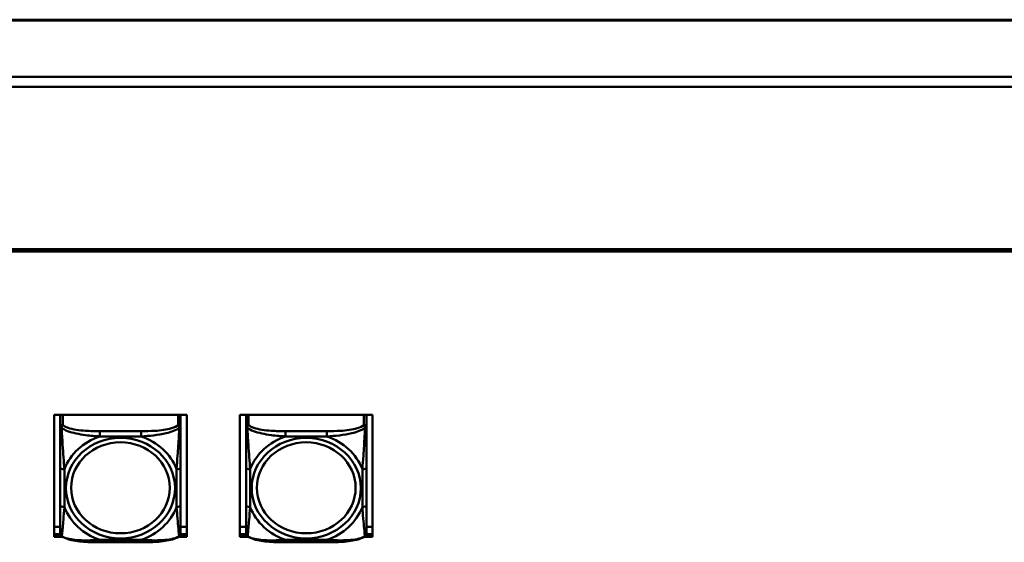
# Model space of a CAD drawing. Header units: inches. Extents: x 0.8 to 75.7, y -7.8 to 49.3.
# Tile 220 of 256: x 47.4 to 52.2, y 24.1 to 26.7. Entities that reach past the tile are written whole.
import ezdxf

# ---------------------------------------------------------------- set-up
doc = ezdxf.new("R2010")
doc.units = ezdxf.units.IN
doc.header["$MEASUREMENT"] = 0
doc.layers.add('Visible Edges(ROSSANSI)', color=7, linetype='Continuous', lineweight=50)
doc.layers.add('Visible Tangent Edges(ROSSANSI)', color=7, linetype='Continuous', lineweight=50)

msp = doc.modelspace()

# ---------------------------------------------------------------- linework, layer by layer
at = {"layer": 'Visible Edges(ROSSANSI)'}
for p, q in [((32.4542, 26.654), (69.6442, 26.654)), ((69.9424, 26.3737), (32.156, 26.3737)), ((69.9424, 26.325), (32.156, 26.325)), ((33.0242, 25.5272), (56.0803, 25.5272)), ((56.0703, 25.5172), (33.0342, 25.5172)), ((47.5612, 24.7152), (48.2118, 24.7152)), ((47.5612, 24.1161), (47.5612, 24.7152)), ((47.5912, 24.707), (47.5912, 24.6558)), ((48.1818, 24.6558), (48.1818, 24.707)), ((48.2118, 24.7152), (48.2118, 24.1161)), ((48.4732, 24.7152), (49.1238, 24.7152)), ((48.4732, 24.1161), (48.4732, 24.7152)), ((48.5032, 24.7152), (48.5032, 24.7124)), ((48.5032, 24.707), (48.5032, 24.7124)), ((48.5032, 24.707), (48.5032, 24.6558)), ((49.0938, 24.7124), (49.0938, 24.7152)), ((49.0938, 24.7124), (49.0938, 24.707)), ((49.0938, 24.6558), (49.0938, 24.707)), ((49.1238, 24.7152), (49.1238, 24.1161)), ((47.5912, 24.4562), (47.5912, 24.2699)), ((48.1818, 24.2699), (48.1818, 24.4562)), ((48.5032, 24.4562), (48.5032, 24.2699)), ((49.0938, 24.2699), (49.0938, 24.4562)), ((47.5612, 24.1652), (47.5912, 24.1652)), ((47.5917, 24.129), (47.5612, 24.129)), ((47.5612, 24.1282), (47.5919, 24.1282)), ((48.1811, 24.1282), (48.2118, 24.1282)), ((48.2118, 24.129), (48.1813, 24.129)), ((48.1818, 24.1652), (48.2118, 24.1652)), ((48.4732, 24.1652), (48.5032, 24.1652)), ((48.5037, 24.129), (48.4732, 24.129)), ((48.4732, 24.1282), (48.5039, 24.1282)), ((49.0931, 24.1282), (49.1238, 24.1282)), ((49.1238, 24.129), (49.0933, 24.129)), ((49.0938, 24.1652), (49.1238, 24.1652)), ((47.6027, 24.1161), (47.5612, 24.1161)), ((47.9876, 24.0896), (47.7853, 24.0896)), ((48.2118, 24.1161), (48.1703, 24.1161)), ((48.5147, 24.1161), (48.4732, 24.1161)), ((48.8996, 24.0896), (48.6973, 24.0896)), ((49.1238, 24.1161), (49.0823, 24.1161))]:
    msp.add_line(p, q, dxfattribs=at)
for centre, start, end in [((47.6109, 24.1334), 180, 198.3045), ((48.1621, 24.1334), 341.6955, 0), ((48.5229, 24.1334), 180, 198.3045), ((49.0741, 24.1334), 341.6955, 0)]:
    msp.add_arc(centre, 0.0197, start, end, dxfattribs=at)
for centre, major_axis, start_param, end_param in [((47.603, 24.707), (-0.0118, 0), 5.432468, 6.283185), ((48.17, 24.707), (0.0118, 0), 0, 0.850717), ((48.515, 24.707), (-0.0118, 0), 5.432468, 6.283185), ((48.5091, 24.7124), (-0.00591, 0), 5.755551, 6.283185), ((49.082, 24.707), (0.0118, 0), 0, 0.850717), ((49.0879, 24.7124), (0.00591, 0), 0, 0.527635)]:
    msp.add_ellipse(centre, major_axis=major_axis, ratio=0.920845, start_param=start_param, end_param=end_param, dxfattribs=at)
for points, knots in [([(47.5912, 24.6558), (47.5912, 24.6434), (47.5912, 24.6258), (47.5912, 24.6072), (47.5912, 24.5786), (47.5912, 24.5483), (47.5912, 24.5198), (47.5912, 24.498), (47.5912, 24.4768), (47.5912, 24.4562)], [-0.7968224, -0.7968224, -0.7968224, -0.7968224, -0.6514613, -0.6514613, -0.6514613, -0.427691, -0.427691, -0.427691, -0.2569517, -0.2569517, -0.2569517, -0.2569517]), ([(48.1818, 24.4562), (48.1818, 24.478), (48.1818, 24.5004), (48.1818, 24.5235), (48.1818, 24.5537), (48.1818, 24.5862), (48.1818, 24.6158), (48.1818, 24.6311), (48.1818, 24.6453), (48.1818, 24.6558)], [0.2569537, 0.2569537, 0.2569537, 0.2569537, 0.4371919, 0.4371919, 0.4371919, 0.6739428, 0.6739428, 0.6739428, 0.7963818, 0.7963818, 0.7963818, 0.7963818]), ([(48.5032, 24.6558), (48.5032, 24.6434), (48.5032, 24.6258), (48.5032, 24.6072), (48.5032, 24.5786), (48.5032, 24.5483), (48.5032, 24.5198), (48.5032, 24.498), (48.5032, 24.4768), (48.5032, 24.4562)], [-0.7968224, -0.7968224, -0.7968224, -0.7968224, -0.6514613, -0.6514613, -0.6514613, -0.427691, -0.427691, -0.427691, -0.2569517, -0.2569517, -0.2569517, -0.2569517]), ([(49.0938, 24.4562), (49.0938, 24.478), (49.0938, 24.5004), (49.0938, 24.5235), (49.0938, 24.5537), (49.0938, 24.5862), (49.0938, 24.6158), (49.0938, 24.6311), (49.0938, 24.6453), (49.0938, 24.6558)], [0.2569537, 0.2569537, 0.2569537, 0.2569537, 0.4371919, 0.4371919, 0.4371919, 0.6739428, 0.6739428, 0.6739428, 0.7963818, 0.7963818, 0.7963818, 0.7963818]), ([(47.5912, 24.2699), (47.5912, 24.2481), (47.5912, 24.2264), (47.5912, 24.2064), (47.5912, 24.1802), (47.5912, 24.1558), (47.5912, 24.1426), (47.5912, 24.1368), (47.5912, 24.1334), (47.5912, 24.1334)], [0.2569537, 0.2569537, 0.2569537, 0.2569537, 0.4371919, 0.4371919, 0.4371919, 0.6739428, 0.6739428, 0.6739428, 0.7768895, 0.7768895, 0.7768895, 0.7768895]), ([(48.1818, 24.1334), (48.1818, 24.1335), (48.1818, 24.1385), (48.1818, 24.1467), (48.1818, 24.1613), (48.1818, 24.1846), (48.1818, 24.2096), (48.1818, 24.2287), (48.1818, 24.2493), (48.1818, 24.2699)], [-0.7772577, -0.7772577, -0.7772577, -0.7772577, -0.6514613, -0.6514613, -0.6514613, -0.427691, -0.427691, -0.427691, -0.2569517, -0.2569517, -0.2569517, -0.2569517]), ([(48.5032, 24.2699), (48.5032, 24.2481), (48.5032, 24.2264), (48.5032, 24.2064), (48.5032, 24.1802), (48.5032, 24.1558), (48.5032, 24.1426), (48.5032, 24.1368), (48.5032, 24.1334), (48.5032, 24.1334)], [0.2569537, 0.2569537, 0.2569537, 0.2569537, 0.4371919, 0.4371919, 0.4371919, 0.6739428, 0.6739428, 0.6739428, 0.7768895, 0.7768895, 0.7768895, 0.7768895]), ([(49.0938, 24.1334), (49.0938, 24.1335), (49.0938, 24.1385), (49.0938, 24.1467), (49.0938, 24.1613), (49.0938, 24.1846), (49.0938, 24.2096), (49.0938, 24.2287), (49.0938, 24.2493), (49.0938, 24.2699)], [-0.7772577, -0.7772577, -0.7772577, -0.7772577, -0.6514613, -0.6514613, -0.6514613, -0.427691, -0.427691, -0.427691, -0.2569517, -0.2569517, -0.2569517, -0.2569517]), ([(47.5982, 24.1191), (47.5975, 24.1195), (47.597, 24.12), (47.5959, 24.121), (47.5954, 24.1216), (47.5945, 24.1227), (47.5941, 24.1232), (47.5934, 24.1244), (47.5931, 24.125), (47.5926, 24.1261), (47.5924, 24.1267), (47.5922, 24.1272)], [0.00778279, 0.00778279, 0.00778279, 0.00778279, 0.01268581, 0.01268581, 0.01758884, 0.01758884, 0.02249186, 0.02249186, 0.02739489, 0.02739489, 0.03229791, 0.03229791, 0.03229791, 0.03229791]), ([(48.1748, 24.1191), (48.1754, 24.1195), (48.176, 24.12), (48.1771, 24.121), (48.1776, 24.1216), (48.1785, 24.1227), (48.1789, 24.1232), (48.1796, 24.1244), (48.1799, 24.125), (48.1804, 24.1261), (48.1806, 24.1267), (48.1808, 24.1272)], [0.00778279, 0.00778279, 0.00778279, 0.00778279, 0.01268581, 0.01268581, 0.01758884, 0.01758884, 0.02249186, 0.02249186, 0.02739489, 0.02739489, 0.03229791, 0.03229791, 0.03229791, 0.03229791]), ([(48.5102, 24.1191), (48.5095, 24.1195), (48.509, 24.12), (48.5079, 24.121), (48.5074, 24.1216), (48.5065, 24.1227), (48.5061, 24.1232), (48.5054, 24.1244), (48.5051, 24.125), (48.5046, 24.1261), (48.5044, 24.1267), (48.5042, 24.1272)], [0.00778279, 0.00778279, 0.00778279, 0.00778279, 0.01268581, 0.01268581, 0.01758884, 0.01758884, 0.02249186, 0.02249186, 0.02739489, 0.02739489, 0.03229791, 0.03229791, 0.03229791, 0.03229791]), ([(49.0868, 24.1191), (49.0874, 24.1195), (49.088, 24.12), (49.0891, 24.121), (49.0896, 24.1216), (49.0905, 24.1227), (49.0909, 24.1232), (49.0916, 24.1244), (49.0919, 24.125), (49.0924, 24.1261), (49.0926, 24.1267), (49.0928, 24.1272)], [0.00778279, 0.00778279, 0.00778279, 0.00778279, 0.01268581, 0.01268581, 0.01758884, 0.01758884, 0.02249186, 0.02249186, 0.02739489, 0.02739489, 0.03229791, 0.03229791, 0.03229791, 0.03229791]), ([(47.7853, 24.0896), (47.7722, 24.0896), (47.7588, 24.0897), (47.7321, 24.0904), (47.7187, 24.091), (47.6922, 24.0931), (47.679, 24.0945), (47.6533, 24.0986), (47.6409, 24.1012), (47.6178, 24.1083), (47.6073, 24.1126), (47.5982, 24.1191)], [0.2569517, 0.2569517, 0.2569517, 0.2569517, 0.3566171, 0.3566171, 0.4562825, 0.4562825, 0.5559479, 0.5559479, 0.6556133, 0.6556133, 0.7552787, 0.7552787, 0.7552787, 0.7552787]), ([(48.1748, 24.1191), (48.1675, 24.1139), (48.1591, 24.1101), (48.1388, 24.1029), (48.1267, 24.1), (48.1013, 24.0955), (48.0881, 24.0938), (48.0617, 24.0915), (48.0484, 24.0908), (48.0217, 24.0898), (48.0083, 24.0897), (47.9926, 24.0896), (47.9901, 24.0896), (47.9876, 24.0896)], [-0.7548595, -0.7548595, -0.7548595, -0.7548595, -0.6739618, -0.6739618, -0.5743807, -0.5743807, -0.4747996, -0.4747996, -0.3752184, -0.3752184, -0.2756373, -0.2756373, -0.2569537, -0.2569537, -0.2569537, -0.2569537]), ([(48.6973, 24.0896), (48.6842, 24.0896), (48.6708, 24.0897), (48.6441, 24.0904), (48.6307, 24.091), (48.6042, 24.0931), (48.591, 24.0945), (48.5653, 24.0986), (48.5529, 24.1012), (48.5298, 24.1083), (48.5193, 24.1126), (48.5102, 24.1191)], [0.2569517, 0.2569517, 0.2569517, 0.2569517, 0.3566171, 0.3566171, 0.4562825, 0.4562825, 0.5559479, 0.5559479, 0.6556133, 0.6556133, 0.7552787, 0.7552787, 0.7552787, 0.7552787]), ([(49.0868, 24.1191), (49.0795, 24.1139), (49.0711, 24.1101), (49.0508, 24.1029), (49.0387, 24.1), (49.0133, 24.0955), (49.0001, 24.0938), (48.9737, 24.0915), (48.9604, 24.0908), (48.9337, 24.0898), (48.9203, 24.0897), (48.9046, 24.0896), (48.9021, 24.0896), (48.8996, 24.0896)], [-0.7548595, -0.7548595, -0.7548595, -0.7548595, -0.6739618, -0.6739618, -0.5743807, -0.5743807, -0.4747996, -0.4747996, -0.3752184, -0.3752184, -0.2756373, -0.2756373, -0.2569537, -0.2569537, -0.2569537, -0.2569537])]:
    msp.add_open_spline(points, degree=3, knots=knots, dxfattribs=at)
at = {"layer": 'Visible Tangent Edges(ROSSANSI)'}
for p, q in [((32.4542, 26.6503), (69.6442, 26.6503)), ((47.603, 24.6667), (47.603, 24.7152)), ((48.17, 24.7152), (48.17, 24.6667)), ((48.515, 24.6667), (48.515, 24.7152)), ((49.082, 24.7152), (49.082, 24.6667)), ((47.7853, 24.635), (47.7853, 24.6092)), ((47.9876, 24.635), (47.7853, 24.635)), ((47.7853, 24.6092), (47.9876, 24.6092)), ((47.9876, 24.635), (47.9876, 24.6092)), ((48.6973, 24.635), (48.6973, 24.6092)), ((48.8996, 24.635), (48.6973, 24.635)), ((48.6973, 24.6092), (48.8996, 24.6092)), ((48.8996, 24.635), (48.8996, 24.6092)), ((47.6109, 24.2622), (47.6109, 24.4485)), ((48.1621, 24.4485), (48.1621, 24.2622)), ((48.5229, 24.2622), (48.5229, 24.4485)), ((49.0741, 24.4485), (49.0741, 24.2622)), ((47.9876, 24.1016), (47.7853, 24.1016)), ((47.7853, 24.0896), (47.7853, 24.1016)), ((47.9876, 24.0896), (47.9876, 24.1016)), ((48.8996, 24.1016), (48.6973, 24.1016)), ((48.6973, 24.0896), (48.6973, 24.1016)), ((48.8996, 24.0896), (48.8996, 24.1016))]:
    msp.add_line(p, q, dxfattribs=at)
for centre, major_axis, ratio, start_param, end_param in [((47.603, 24.6558), (-0.0118, 0), 0.920845, 4.712389, 6.283185), ((48.17, 24.6558), (0.0118, 0), 0.920845, 0, 1.570796), ((48.515, 24.6558), (-0.0118, 0), 0.920845, 4.712389, 6.283185), ((49.082, 24.6558), (0.0118, 0), 0.920845, 0, 1.570796), ((47.8865, 24.3554), (-0.2936, 0), 0.920845, 5.064156, 5.931419), ((47.8865, 24.3554), (0.2936, 0), 0.920845, 0.351767, 1.21903), ((48.7985, 24.3554), (-0.2936, 0), 0.920845, 5.064156, 5.931419), ((48.7985, 24.3554), (0.2936, 0), 0.920845, 0.351767, 1.21903), ((47.6109, 24.4562), (-0.0197, 0), 0.389928, 0, 1.570796), ((48.1621, 24.4562), (0.0197, 0), 0.389928, 4.712389, 6.283185), ((48.5229, 24.4562), (-0.0197, 0), 0.389928, 0, 1.570796), ((49.0741, 24.4562), (0.0197, 0), 0.389928, 4.712389, 6.283185), ((47.6109, 24.2699), (-0.0197, 0), 0.389928, 0, 1.570796), ((48.1621, 24.2699), (0.0197, 0), 0.389928, 4.712389, 6.283185), ((48.5229, 24.2699), (-0.0197, 0), 0.389928, 0, 1.570796), ((49.0741, 24.2699), (0.0197, 0), 0.389928, 4.712389, 6.283185), ((47.8865, 24.3554), (-0.2936, 0), 0.920845, 0.351767, 1.21903), ((47.8865, 24.3554), (0.2936, 0), 0.920845, 5.064156, 5.931419), ((48.7985, 24.3554), (-0.2936, 0), 0.920845, 0.351767, 1.21903), ((48.7985, 24.3554), (0.2936, 0), 0.920845, 5.064156, 5.931419)]:
    msp.add_ellipse(centre, major_axis=major_axis, ratio=ratio, start_param=start_param, end_param=end_param, dxfattribs=at)
for centre, major_axis in [((47.8865, 24.3554), (-0.2678, 0)), ((47.8865, 24.357), (-0.2424, 0)), ((48.7985, 24.3554), (-0.2678, 0)), ((48.7985, 24.357), (-0.2424, 0))]:
    msp.add_ellipse(centre, major_axis=major_axis, ratio=0.920845, dxfattribs=at)
for points, knots in [([(47.5912, 24.6558), (47.5912, 24.6558), (47.5913, 24.6557), (47.5915, 24.6554), (47.5917, 24.6553), (47.5921, 24.6549), (47.5923, 24.6548), (47.5926, 24.6545), (47.5927, 24.6544), (47.5931, 24.6541), (47.5934, 24.6539), (47.5944, 24.6532), (47.595, 24.6527), (47.5965, 24.6517), (47.5972, 24.6512), (47.5981, 24.6506)], [-0.0532704, -0.0532704, -0.0532704, -0.0532704, -0.04377373, -0.04377373, -0.03521335, -0.03521335, -0.02986312, -0.02986312, -0.02651922, -0.02651922, -0.01983142, -0.01983142, -0.00913095, -0.00913095, 0.00023197, 0.00023197, 0.00023197, 0.00023197]), ([(47.5981, 24.6506), (47.5981, 24.6519), (47.5981, 24.6532), (47.5983, 24.6558), (47.5985, 24.6571), (47.599, 24.659), (47.5992, 24.6597), (47.5995, 24.6607), (47.5996, 24.661), (47.5999, 24.6618), (47.6001, 24.6623), (47.6007, 24.6635), (47.6011, 24.6642), (47.602, 24.6655), (47.6025, 24.6662), (47.603, 24.6667)], [-0.00023197, -0.00023197, -0.00023197, -0.00023197, 0.00913095, 0.00913095, 0.01983142, 0.01983142, 0.02651922, 0.02651922, 0.02986312, 0.02986312, 0.03521335, 0.03521335, 0.04377373, 0.04377373, 0.0532704, 0.0532704, 0.0532704, 0.0532704]), ([(47.7853, 24.635), (47.7617, 24.635), (47.7377, 24.6353), (47.7143, 24.6368), (47.6836, 24.6388), (47.6528, 24.6429), (47.6295, 24.6511), (47.6175, 24.6554), (47.6079, 24.6607), (47.603, 24.6667)], [0.2569537, 0.2569537, 0.2569537, 0.2569537, 0.4371919, 0.4371919, 0.4371919, 0.6739428, 0.6739428, 0.6739428, 0.7963818, 0.7963818, 0.7963818, 0.7963818]), ([(48.17, 24.6667), (48.1642, 24.6596), (48.1517, 24.6534), (48.1365, 24.6489), (48.1131, 24.6418), (48.084, 24.6383), (48.0549, 24.6366), (48.0327, 24.6353), (48.0101, 24.635), (47.9876, 24.635)], [-0.7968224, -0.7968224, -0.7968224, -0.7968224, -0.6514613, -0.6514613, -0.6514613, -0.427691, -0.427691, -0.427691, -0.2569517, -0.2569517, -0.2569517, -0.2569517]), ([(48.17, 24.6667), (48.1705, 24.6662), (48.171, 24.6655), (48.1719, 24.6642), (48.1723, 24.6635), (48.1728, 24.6623), (48.1731, 24.6618), (48.1734, 24.661), (48.1735, 24.6607), (48.1738, 24.6597), (48.174, 24.659), (48.1745, 24.6571), (48.1747, 24.6558), (48.1749, 24.6532), (48.1749, 24.6519), (48.1749, 24.6506)], [-0.0532704, -0.0532704, -0.0532704, -0.0532704, -0.04377373, -0.04377373, -0.03521335, -0.03521335, -0.02986312, -0.02986312, -0.02651922, -0.02651922, -0.01983142, -0.01983142, -0.00913095, -0.00913095, 0.00023197, 0.00023197, 0.00023197, 0.00023197]), ([(48.1749, 24.6506), (48.1758, 24.6512), (48.1765, 24.6517), (48.178, 24.6527), (48.1786, 24.6532), (48.1795, 24.6539), (48.1799, 24.6541), (48.1803, 24.6544), (48.1804, 24.6545), (48.1807, 24.6548), (48.1809, 24.6549), (48.1813, 24.6553), (48.1814, 24.6554), (48.1817, 24.6557), (48.1818, 24.6558), (48.1818, 24.6558)], [-0.00023197, -0.00023197, -0.00023197, -0.00023197, 0.00913095, 0.00913095, 0.01983142, 0.01983142, 0.02651922, 0.02651922, 0.02986312, 0.02986312, 0.03521335, 0.03521335, 0.04377373, 0.04377373, 0.0532704, 0.0532704, 0.0532704, 0.0532704]), ([(48.5032, 24.6558), (48.5032, 24.6558), (48.5033, 24.6557), (48.5035, 24.6554), (48.5037, 24.6553), (48.5041, 24.6549), (48.5043, 24.6548), (48.5046, 24.6545), (48.5047, 24.6544), (48.5051, 24.6541), (48.5054, 24.6539), (48.5064, 24.6532), (48.507, 24.6527), (48.5085, 24.6517), (48.5092, 24.6512), (48.5101, 24.6506)], [-0.0532704, -0.0532704, -0.0532704, -0.0532704, -0.04377373, -0.04377373, -0.03521335, -0.03521335, -0.02986312, -0.02986312, -0.02651922, -0.02651922, -0.01983142, -0.01983142, -0.00913095, -0.00913095, 0.00023197, 0.00023197, 0.00023197, 0.00023197]), ([(48.5101, 24.6506), (48.5101, 24.6519), (48.5101, 24.6532), (48.5103, 24.6558), (48.5105, 24.6571), (48.511, 24.659), (48.5112, 24.6597), (48.5115, 24.6607), (48.5116, 24.661), (48.5119, 24.6618), (48.5121, 24.6623), (48.5127, 24.6635), (48.5131, 24.6642), (48.514, 24.6655), (48.5145, 24.6662), (48.515, 24.6667)], [-0.00023197, -0.00023197, -0.00023197, -0.00023197, 0.00913095, 0.00913095, 0.01983142, 0.01983142, 0.02651922, 0.02651922, 0.02986312, 0.02986312, 0.03521335, 0.03521335, 0.04377373, 0.04377373, 0.0532704, 0.0532704, 0.0532704, 0.0532704]), ([(48.6973, 24.635), (48.6737, 24.635), (48.6497, 24.6353), (48.6263, 24.6368), (48.5956, 24.6388), (48.5648, 24.6429), (48.5415, 24.6511), (48.5295, 24.6554), (48.5199, 24.6607), (48.515, 24.6667)], [0.2569537, 0.2569537, 0.2569537, 0.2569537, 0.4371919, 0.4371919, 0.4371919, 0.6739428, 0.6739428, 0.6739428, 0.7963818, 0.7963818, 0.7963818, 0.7963818]), ([(49.082, 24.6667), (49.0762, 24.6596), (49.0637, 24.6534), (49.0485, 24.6489), (49.0251, 24.6418), (48.996, 24.6383), (48.9669, 24.6366), (48.9447, 24.6353), (48.9221, 24.635), (48.8996, 24.635)], [-0.7968224, -0.7968224, -0.7968224, -0.7968224, -0.6514613, -0.6514613, -0.6514613, -0.427691, -0.427691, -0.427691, -0.2569517, -0.2569517, -0.2569517, -0.2569517]), ([(49.082, 24.6667), (49.0825, 24.6662), (49.083, 24.6655), (49.0839, 24.6642), (49.0843, 24.6635), (49.0848, 24.6623), (49.0851, 24.6618), (49.0854, 24.661), (49.0855, 24.6607), (49.0858, 24.6597), (49.086, 24.659), (49.0865, 24.6571), (49.0867, 24.6558), (49.0869, 24.6532), (49.0869, 24.6519), (49.0869, 24.6506)], [-0.0532704, -0.0532704, -0.0532704, -0.0532704, -0.04377373, -0.04377373, -0.03521335, -0.03521335, -0.02986312, -0.02986312, -0.02651922, -0.02651922, -0.01983142, -0.01983142, -0.00913095, -0.00913095, 0.00023197, 0.00023197, 0.00023197, 0.00023197]), ([(49.0869, 24.6506), (49.0878, 24.6512), (49.0885, 24.6517), (49.09, 24.6527), (49.0906, 24.6532), (49.0915, 24.6539), (49.0919, 24.6541), (49.0923, 24.6544), (49.0924, 24.6545), (49.0927, 24.6548), (49.0929, 24.6549), (49.0933, 24.6553), (49.0934, 24.6554), (49.0937, 24.6557), (49.0938, 24.6558), (49.0938, 24.6558)], [-0.00023197, -0.00023197, -0.00023197, -0.00023197, 0.00913095, 0.00913095, 0.01983142, 0.01983142, 0.02651922, 0.02651922, 0.02986312, 0.02986312, 0.03521335, 0.03521335, 0.04377373, 0.04377373, 0.0532704, 0.0532704, 0.0532704, 0.0532704]), ([(47.5981, 24.6506), (47.6057, 24.6451), (47.6157, 24.6399), (47.6528, 24.6258), (47.6845, 24.6196), (47.7387, 24.6124), (47.762, 24.6103), (47.7853, 24.6092)], [-0.7478145, -0.7478145, -0.7478145, -0.7478145, -0.6493253, -0.6493253, -0.427691, -0.427691, -0.2569537, -0.2569537, -0.2569537, -0.2569537]), ([(47.6109, 24.4485), (47.6085, 24.4857), (47.6052, 24.5259), (47.6006, 24.5977), (47.599, 24.6274), (47.5981, 24.6506)], [0.2569517, 0.2569517, 0.2569517, 0.2569517, 0.5559983, 0.5559983, 0.7482818, 0.7482818, 0.7482818, 0.7482818]), ([(47.9876, 24.6092), (48.0281, 24.6113), (48.0705, 24.6155), (48.1361, 24.6311), (48.1606, 24.6397), (48.1749, 24.6506)], [0.2569517, 0.2569517, 0.2569517, 0.2569517, 0.5559983, 0.5559983, 0.7482818, 0.7482818, 0.7482818, 0.7482818]), ([(48.1749, 24.6506), (48.1744, 24.6385), (48.1738, 24.6247), (48.1713, 24.5788), (48.169, 24.5454), (48.1651, 24.4918), (48.1635, 24.4699), (48.1621, 24.4485)], [-0.7478145, -0.7478145, -0.7478145, -0.7478145, -0.6493253, -0.6493253, -0.427691, -0.427691, -0.2569537, -0.2569537, -0.2569537, -0.2569537]), ([(48.5101, 24.6506), (48.5177, 24.6451), (48.5277, 24.6399), (48.5648, 24.6258), (48.5965, 24.6196), (48.6507, 24.6124), (48.674, 24.6103), (48.6973, 24.6092)], [-0.7478145, -0.7478145, -0.7478145, -0.7478145, -0.6493253, -0.6493253, -0.427691, -0.427691, -0.2569537, -0.2569537, -0.2569537, -0.2569537]), ([(48.5229, 24.4485), (48.5205, 24.4857), (48.5172, 24.5259), (48.5126, 24.5977), (48.511, 24.6274), (48.5101, 24.6506)], [0.2569517, 0.2569517, 0.2569517, 0.2569517, 0.5559983, 0.5559983, 0.7482818, 0.7482818, 0.7482818, 0.7482818]), ([(48.8996, 24.6092), (48.9401, 24.6113), (48.9825, 24.6155), (49.0481, 24.6311), (49.0726, 24.6397), (49.0869, 24.6506)], [0.2569517, 0.2569517, 0.2569517, 0.2569517, 0.5559983, 0.5559983, 0.7482818, 0.7482818, 0.7482818, 0.7482818]), ([(49.0869, 24.6506), (49.0864, 24.6385), (49.0858, 24.6247), (49.0833, 24.5788), (49.081, 24.5454), (49.0771, 24.4918), (49.0755, 24.4699), (49.0741, 24.4485)], [-0.7478145, -0.7478145, -0.7478145, -0.7478145, -0.6493253, -0.6493253, -0.427691, -0.427691, -0.2569537, -0.2569537, -0.2569537, -0.2569537]), ([(47.5981, 24.1194), (47.5986, 24.1214), (47.5992, 24.126), (47.6017, 24.1483), (47.604, 24.1734), (47.6079, 24.2197), (47.6095, 24.2406), (47.6109, 24.2622)], [-0.7478145, -0.7478145, -0.7478145, -0.7478145, -0.6493253, -0.6493253, -0.427691, -0.427691, -0.2569537, -0.2569537, -0.2569537, -0.2569537]), ([(48.1621, 24.2622), (48.1645, 24.2249), (48.1678, 24.187), (48.1724, 24.1379), (48.174, 24.1226), (48.1749, 24.1194)], [0.2569517, 0.2569517, 0.2569517, 0.2569517, 0.5559983, 0.5559983, 0.7482818, 0.7482818, 0.7482818, 0.7482818]), ([(48.5101, 24.1194), (48.5106, 24.1214), (48.5112, 24.126), (48.5137, 24.1483), (48.516, 24.1734), (48.5199, 24.2197), (48.5215, 24.2406), (48.5229, 24.2622)], [-0.7478145, -0.7478145, -0.7478145, -0.7478145, -0.6493253, -0.6493253, -0.427691, -0.427691, -0.2569537, -0.2569537, -0.2569537, -0.2569537]), ([(49.0741, 24.2622), (49.0765, 24.2249), (49.0798, 24.187), (49.0844, 24.1379), (49.086, 24.1226), (49.0869, 24.1194)], [0.2569517, 0.2569517, 0.2569517, 0.2569517, 0.5559983, 0.5559983, 0.7482818, 0.7482818, 0.7482818, 0.7482818]), ([(47.5981, 24.1194), (47.5972, 24.12), (47.5965, 24.1206), (47.595, 24.122), (47.5944, 24.1229), (47.5934, 24.1244), (47.5931, 24.125), (47.5927, 24.1259), (47.5926, 24.1262), (47.5924, 24.1268), (47.5923, 24.127), (47.5922, 24.1272)], [-0.00023197, -0.00023197, -0.00023197, -0.00023197, 0.00913095, 0.00913095, 0.01983142, 0.01983142, 0.02651922, 0.02651922, 0.02986312, 0.02986312, 0.03229791, 0.03229791, 0.03229791, 0.03229791]), ([(48.1808, 24.1272), (48.1807, 24.127), (48.1806, 24.1268), (48.1804, 24.1262), (48.1803, 24.1259), (48.1799, 24.125), (48.1795, 24.1244), (48.1786, 24.1229), (48.178, 24.122), (48.1765, 24.1206), (48.1758, 24.12), (48.1749, 24.1194)], [-0.03229791, -0.03229791, -0.03229791, -0.03229791, -0.02986312, -0.02986312, -0.02651922, -0.02651922, -0.01983142, -0.01983142, -0.00913095, -0.00913095, 0.00023197, 0.00023197, 0.00023197, 0.00023197]), ([(48.5101, 24.1194), (48.5092, 24.12), (48.5085, 24.1206), (48.507, 24.122), (48.5064, 24.1229), (48.5054, 24.1244), (48.5051, 24.125), (48.5047, 24.1259), (48.5046, 24.1262), (48.5044, 24.1268), (48.5043, 24.127), (48.5042, 24.1272)], [-0.00023197, -0.00023197, -0.00023197, -0.00023197, 0.00913095, 0.00913095, 0.01983142, 0.01983142, 0.02651922, 0.02651922, 0.02986312, 0.02986312, 0.03229791, 0.03229791, 0.03229791, 0.03229791]), ([(49.0928, 24.1272), (49.0927, 24.127), (49.0926, 24.1268), (49.0924, 24.1262), (49.0923, 24.1259), (49.0919, 24.125), (49.0915, 24.1244), (49.0906, 24.1229), (49.09, 24.122), (49.0885, 24.1206), (49.0878, 24.12), (49.0869, 24.1194)], [-0.03229791, -0.03229791, -0.03229791, -0.03229791, -0.02986312, -0.02986312, -0.02651922, -0.02651922, -0.01983142, -0.01983142, -0.00913095, -0.00913095, 0.00023197, 0.00023197, 0.00023197, 0.00023197]), ([(47.7853, 24.1016), (47.7449, 24.0994), (47.7025, 24.0974), (47.6369, 24.1045), (47.6124, 24.1102), (47.5981, 24.1194)], [0.2569517, 0.2569517, 0.2569517, 0.2569517, 0.5559983, 0.5559983, 0.7482818, 0.7482818, 0.7482818, 0.7482818]), ([(48.1749, 24.1194), (48.1673, 24.1148), (48.1573, 24.1108), (48.1202, 24.1013), (48.0885, 24.0992), (48.0342, 24.0992), (48.011, 24.1002), (47.9876, 24.1016)], [-0.7478145, -0.7478145, -0.7478145, -0.7478145, -0.6493253, -0.6493253, -0.427691, -0.427691, -0.2569537, -0.2569537, -0.2569537, -0.2569537]), ([(48.6973, 24.1016), (48.6569, 24.0994), (48.6145, 24.0974), (48.5489, 24.1045), (48.5244, 24.1102), (48.5101, 24.1194)], [0.2569517, 0.2569517, 0.2569517, 0.2569517, 0.5559983, 0.5559983, 0.7482818, 0.7482818, 0.7482818, 0.7482818]), ([(49.0869, 24.1194), (49.0793, 24.1148), (49.0693, 24.1108), (49.0322, 24.1013), (49.0005, 24.0992), (48.9462, 24.0992), (48.923, 24.1002), (48.8996, 24.1016)], [-0.7478145, -0.7478145, -0.7478145, -0.7478145, -0.6493253, -0.6493253, -0.427691, -0.427691, -0.2569537, -0.2569537, -0.2569537, -0.2569537])]:
    msp.add_open_spline(points, degree=3, knots=knots, dxfattribs=at)
for points in [[(47.5982, 24.1191), (47.5981, 24.1191), (47.5981, 24.1192), (47.5981, 24.1194)], [(48.1749, 24.1194), (48.1749, 24.1192), (48.1749, 24.1191), (48.1748, 24.1191)], [(48.5102, 24.1191), (48.5101, 24.1191), (48.5101, 24.1192), (48.5101, 24.1194)], [(49.0869, 24.1194), (49.0869, 24.1192), (49.0869, 24.1191), (49.0868, 24.1191)]]:
    msp.add_open_spline(points, degree=3, dxfattribs=at)

doc.saveas('drawing.dxf')
